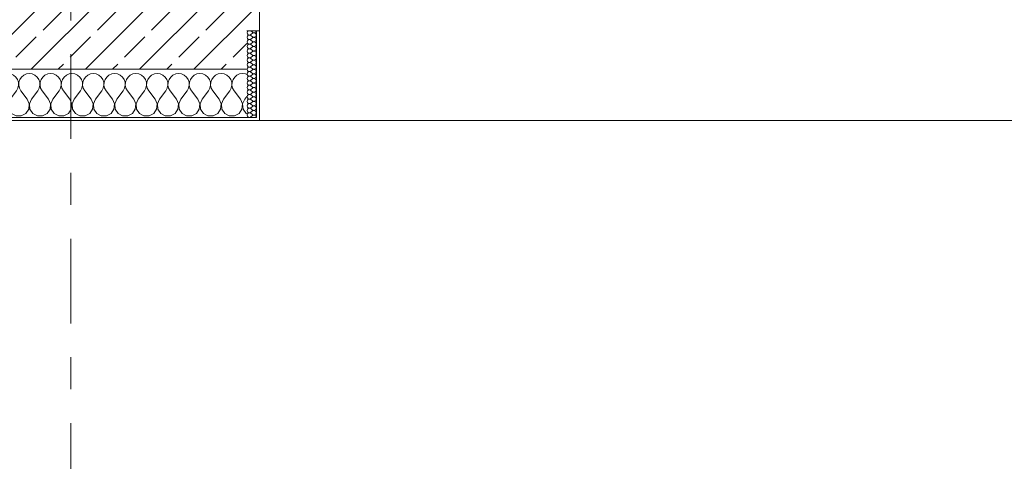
# Model space of a CAD drawing. Header units: metres. Extents: x -3.6 to 84.5, y -11 to 16.8.
# Tile 42 of 228: x 11.2 to 14.2, y -1.2 to 0.2. Entities that reach past the tile are written whole.
import ezdxf

# ---------------------------------------------------------------- set-up
doc = ezdxf.new("R2010")
doc.units = ezdxf.units.M
doc.header["$MEASUREMENT"] = 0
doc.linetypes.add('Strichlinie doppelt', pattern=[0.546806, 0.264583, -0.105833, 0.070556, -0.105833])
doc.layers.add('451 - Universal.Achsen Raster', color=7, linetype='Continuous')
doc.layers.add('604 - Struktur.Wand Aussen', color=7, linetype='Continuous')
pattern_1 = [(0, (0, 0), (0, 0.08660254), [0, -0.05]), (0, (0.025, 0.0433), (0, 0.08660254), [0, -0.05])]

# ---------------------------------------------------------------- blocks, each defined once
blk = doc.blocks.new('*X75')
at = {"layer": '604 - Struktur.Wand Aussen', "color": 7, "linetype": 'Continuous', "lineweight": 5}
for p, q in [((10.7631, -0.0268), (10.76, -0.0222)), ((10.7661, -0.0355), (10.7631, -0.0268)), ((10.7702, -0.0268), (10.7672, -0.0355)), ((10.7754, -0.0192), (10.7702, -0.0268)), ((10.7825, -0.0133), (10.7754, -0.0192)), ((10.7909, -0.0096), (10.7825, -0.0133)), ((10.8, -0.0083), (10.7909, -0.0096)), ((10.8091, -0.0096), (10.8, -0.0083)), ((10.8175, -0.0133), (10.8091, -0.0096)), ((10.8246, -0.0192), (10.8175, -0.0133)), ((10.8298, -0.0268), (10.8246, -0.0192)), ((10.8328, -0.0355), (10.8298, -0.0268)), ((10.8369, -0.0268), (10.8339, -0.0355)), ((10.8421, -0.0192), (10.8369, -0.0268)), ((10.8491, -0.0133), (10.8421, -0.0192)), ((10.8576, -0.0096), (10.8491, -0.0133)), ((10.8667, -0.0083), (10.8576, -0.0096)), ((10.8758, -0.0096), (10.8667, -0.0083)), ((10.8842, -0.0133), (10.8758, -0.0096)), ((10.8913, -0.0192), (10.8842, -0.0133)), ((10.8965, -0.0268), (10.8913, -0.0192)), ((10.8994, -0.0355), (10.8965, -0.0268)), ((10.9035, -0.0268), (10.9006, -0.0355)), ((10.9087, -0.0192), (10.9035, -0.0268)), ((10.9158, -0.0133), (10.9087, -0.0192)), ((10.9242, -0.0096), (10.9158, -0.0133)), ((10.9333, -0.0083), (10.9242, -0.0096)), ((10.9424, -0.0096), (10.9333, -0.0083)), ((10.9509, -0.0133), (10.9424, -0.0096)), ((10.9579, -0.0192), (10.9509, -0.0133)), ((10.9631, -0.0268), (10.9579, -0.0192)), ((10.9661, -0.0355), (10.9631, -0.0268)), ((10.9702, -0.0268), (10.9672, -0.0355)), ((10.9754, -0.0192), (10.9702, -0.0268)), ((10.9825, -0.0133), (10.9754, -0.0192)), ((10.9909, -0.0096), (10.9825, -0.0133)), ((11, -0.0083), (10.9909, -0.0096)), ((11.0091, -0.0096), (11, -0.0083)), ((11.0175, -0.0133), (11.0091, -0.0096)), ((11.0246, -0.0192), (11.0175, -0.0133)), ((11.0298, -0.0268), (11.0246, -0.0192)), ((11.0328, -0.0355), (11.0298, -0.0268)), ((11.0369, -0.0268), (11.0339, -0.0355)), ((11.0421, -0.0192), (11.0369, -0.0268)), ((11.0491, -0.0133), (11.0421, -0.0192)), ((11.0576, -0.0096), (11.0491, -0.0133)), ((11.0667, -0.0083), (11.0576, -0.0096)), ((11.0758, -0.0096), (11.0667, -0.0083)), ((11.0842, -0.0133), (11.0758, -0.0096)), ((11.0913, -0.0192), (11.0842, -0.0133)), ((11.0965, -0.0268), (11.0913, -0.0192)), ((11.0994, -0.0355), (11.0965, -0.0268)), ((11.1035, -0.0268), (11.1006, -0.0355)), ((11.1087, -0.0192), (11.1035, -0.0268)), ((11.1158, -0.0133), (11.1087, -0.0192)), ((11.1242, -0.0096), (11.1158, -0.0133)), ((11.1333, -0.0083), (11.1242, -0.0096)), ((11.1424, -0.0096), (11.1333, -0.0083)), ((11.1509, -0.0133), (11.1424, -0.0096)), ((11.1579, -0.0192), (11.1509, -0.0133)), ((11.1631, -0.0268), (11.1579, -0.0192)), ((11.1661, -0.0355), (11.1631, -0.0268)), ((11.1702, -0.0268), (11.1672, -0.0355)), ((11.1754, -0.0192), (11.1702, -0.0268)), ((11.1825, -0.0133), (11.1754, -0.0192)), ((11.1909, -0.0096), (11.1825, -0.0133)), ((11.2, -0.0083), (11.1909, -0.0096)), ((11.2091, -0.0096), (11.2, -0.0083)), ((11.2175, -0.0133), (11.2091, -0.0096)), ((11.2246, -0.0192), (11.2175, -0.0133)), ((11.2298, -0.0268), (11.2246, -0.0192)), ((11.2328, -0.0355), (11.2298, -0.0268)), ((11.2369, -0.0268), (11.2339, -0.0355)), ((11.2421, -0.0192), (11.2369, -0.0268)), ((11.2491, -0.0133), (11.2421, -0.0192)), ((11.2576, -0.0096), (11.2491, -0.0133)), ((11.2667, -0.0083), (11.2576, -0.0096)), ((11.2758, -0.0096), (11.2667, -0.0083)), ((11.2842, -0.0133), (11.2758, -0.0096)), ((11.2913, -0.0192), (11.2842, -0.0133)), ((11.2965, -0.0268), (11.2913, -0.0192)), ((11.2994, -0.0355), (11.2965, -0.0268)), ((11.3035, -0.0268), (11.3006, -0.0355)), ((11.3087, -0.0192), (11.3035, -0.0268)), ((11.3158, -0.0133), (11.3087, -0.0192)), ((11.3242, -0.0096), (11.3158, -0.0133)), ((11.3333, -0.0083), (11.3242, -0.0096)), ((11.3424, -0.0096), (11.3333, -0.0083)), ((11.3509, -0.0133), (11.3424, -0.0096)), ((11.3579, -0.0192), (11.3509, -0.0133)), ((11.3631, -0.0268), (11.3579, -0.0192)), ((11.3661, -0.0355), (11.3631, -0.0268)), ((11.3702, -0.0268), (11.3672, -0.0355)), ((11.3754, -0.0192), (11.3702, -0.0268)), ((11.3825, -0.0133), (11.3754, -0.0192)), ((11.3909, -0.0096), (11.3825, -0.0133)), ((11.4, -0.0083), (11.3909, -0.0096)), ((11.4091, -0.0096), (11.4, -0.0083)), ((11.4175, -0.0133), (11.4091, -0.0096)), ((11.4246, -0.0192), (11.4175, -0.0133)), ((11.4298, -0.0268), (11.4246, -0.0192)), ((11.4328, -0.0355), (11.4298, -0.0268)), ((11.4369, -0.0268), (11.4339, -0.0355)), ((11.4421, -0.0192), (11.4369, -0.0268)), ((11.4491, -0.0133), (11.4421, -0.0192)), ((11.4576, -0.0096), (11.4491, -0.0133)), ((11.4667, -0.0083), (11.4576, -0.0096)), ((11.4758, -0.0096), (11.4667, -0.0083)), ((11.4842, -0.0133), (11.4758, -0.0096)), ((11.4913, -0.0192), (11.4842, -0.0133)), ((11.4965, -0.0268), (11.4913, -0.0192)), ((11.4994, -0.0355), (11.4965, -0.0268)), ((11.5035, -0.0268), (11.5006, -0.0355)), ((11.5087, -0.0192), (11.5035, -0.0268)), ((11.5158, -0.0133), (11.5087, -0.0192)), ((11.5242, -0.0096), (11.5158, -0.0133)), ((11.5333, -0.0083), (11.5242, -0.0096)), ((11.5424, -0.0096), (11.5333, -0.0083)), ((11.5509, -0.0133), (11.5424, -0.0096)), ((11.5579, -0.0192), (11.5509, -0.0133)), ((11.5631, -0.0268), (11.5579, -0.0192)), ((11.5661, -0.0355), (11.5631, -0.0268)), ((11.5702, -0.0268), (11.5672, -0.0355)), ((11.5754, -0.0192), (11.5702, -0.0268)), ((11.5825, -0.0133), (11.5754, -0.0192)), ((11.5909, -0.0096), (11.5825, -0.0133)), ((11.6, -0.0083), (11.5909, -0.0096)), ((11.6091, -0.0096), (11.6, -0.0083)), ((11.6175, -0.0133), (11.6091, -0.0096)), ((11.6246, -0.0192), (11.6175, -0.0133)), ((11.6298, -0.0268), (11.6246, -0.0192)), ((11.6328, -0.0355), (11.6298, -0.0268)), ((11.6369, -0.0268), (11.6339, -0.0355)), ((11.6421, -0.0192), (11.6369, -0.0268)), ((11.6491, -0.0133), (11.6421, -0.0192)), ((11.6576, -0.0096), (11.6491, -0.0133)), ((11.6667, -0.0083), (11.6576, -0.0096)), ((11.6758, -0.0096), (11.6667, -0.0083)), ((11.6842, -0.0133), (11.6758, -0.0096)), ((11.6913, -0.0192), (11.6842, -0.0133)), ((11.6965, -0.0268), (11.6913, -0.0192)), ((11.6994, -0.0355), (11.6965, -0.0268)), ((11.7035, -0.0268), (11.7006, -0.0355)), ((11.7087, -0.0192), (11.7035, -0.0268)), ((11.7158, -0.0133), (11.7087, -0.0192)), ((11.7242, -0.0096), (11.7158, -0.0133)), ((11.7333, -0.0083), (11.7242, -0.0096)), ((11.7424, -0.0096), (11.7333, -0.0083)), ((11.7509, -0.0133), (11.7424, -0.0096)), ((11.7579, -0.0192), (11.7509, -0.0133)), ((11.7631, -0.0268), (11.7579, -0.0192)), ((11.7661, -0.0355), (11.7631, -0.0268)), ((11.7702, -0.0268), (11.7672, -0.0355)), ((11.7754, -0.0192), (11.7702, -0.0268)), ((11.7825, -0.0133), (11.7754, -0.0192)), ((11.7909, -0.0096), (11.7825, -0.0133)), ((11.8, -0.0083), (11.7909, -0.0096)), ((11.8091, -0.0096), (11.8, -0.0083)), ((11.8175, -0.0133), (11.8091, -0.0096)), ((11.8246, -0.0192), (11.8175, -0.0133)), ((11.8298, -0.0268), (11.8246, -0.0192)), ((11.8328, -0.0355), (11.8298, -0.0268)), ((11.8369, -0.0268), (11.8339, -0.0355)), ((11.8421, -0.0192), (11.8369, -0.0268)), ((11.8491, -0.0133), (11.8421, -0.0192)), ((11.8576, -0.0096), (11.8491, -0.0133)), ((11.8667, -0.0083), (11.8576, -0.0096)), ((11.8758, -0.0096), (11.8667, -0.0083)), ((11.88, -0.0115), (11.8758, -0.0096)), ((10.76, -0.0617), (10.7645, -0.0536)), ((10.7645, -0.0536), (10.7665, -0.0447)), ((10.7665, -0.0447), (10.7661, -0.0355)), ((10.7672, -0.0355), (10.7668, -0.0447)), ((10.7668, -0.0447), (10.7689, -0.0536)), ((10.7689, -0.0536), (10.7733, -0.0617)), ((10.8267, -0.0617), (10.8311, -0.0536)), ((10.8311, -0.0536), (10.8332, -0.0447)), ((10.8332, -0.0447), (10.8328, -0.0355)), ((10.8339, -0.0355), (10.8335, -0.0447)), ((10.8335, -0.0447), (10.8355, -0.0536)), ((10.8355, -0.0536), (10.84, -0.0617)), ((10.8933, -0.0617), (10.8978, -0.0536)), ((10.8978, -0.0536), (10.8999, -0.0447)), ((10.8999, -0.0447), (10.8994, -0.0355)), ((10.9006, -0.0355), (10.9001, -0.0447)), ((10.9001, -0.0447), (10.9022, -0.0536)), ((10.9022, -0.0536), (10.9067, -0.0617)), ((10.96, -0.0617), (10.9645, -0.0536)), ((10.9645, -0.0536), (10.9665, -0.0447)), ((10.9665, -0.0447), (10.9661, -0.0355)), ((10.9672, -0.0355), (10.9668, -0.0447)), ((10.9668, -0.0447), (10.9689, -0.0536)), ((10.9689, -0.0536), (10.9733, -0.0617)), ((11.0267, -0.0617), (11.0311, -0.0536)), ((11.0311, -0.0536), (11.0332, -0.0447)), ((11.0332, -0.0447), (11.0328, -0.0355)), ((11.0339, -0.0355), (11.0335, -0.0447)), ((11.0335, -0.0447), (11.0355, -0.0536)), ((11.0355, -0.0536), (11.04, -0.0617)), ((11.0933, -0.0617), (11.0978, -0.0536)), ((11.0978, -0.0536), (11.0999, -0.0447)), ((11.0999, -0.0447), (11.0994, -0.0355)), ((11.1006, -0.0355), (11.1001, -0.0447)), ((11.1001, -0.0447), (11.1022, -0.0536)), ((11.1022, -0.0536), (11.1067, -0.0617)), ((11.16, -0.0617), (11.1645, -0.0536)), ((11.1645, -0.0536), (11.1665, -0.0447)), ((11.1665, -0.0447), (11.1661, -0.0355)), ((11.1672, -0.0355), (11.1668, -0.0447)), ((11.1668, -0.0447), (11.1689, -0.0536)), ((11.1689, -0.0536), (11.1733, -0.0617)), ((11.2267, -0.0617), (11.2311, -0.0536)), ((11.2311, -0.0536), (11.2332, -0.0447)), ((11.2332, -0.0447), (11.2328, -0.0355)), ((11.2339, -0.0355), (11.2335, -0.0447)), ((11.2335, -0.0447), (11.2355, -0.0536)), ((11.2355, -0.0536), (11.24, -0.0617)), ((11.2933, -0.0617), (11.2978, -0.0536)), ((11.2978, -0.0536), (11.2999, -0.0447)), ((11.2999, -0.0447), (11.2994, -0.0355)), ((11.3006, -0.0355), (11.3001, -0.0447)), ((11.3001, -0.0447), (11.3022, -0.0536)), ((11.3022, -0.0536), (11.3067, -0.0617)), ((11.36, -0.0617), (11.3645, -0.0536)), ((11.3645, -0.0536), (11.3665, -0.0447)), ((11.3665, -0.0447), (11.3661, -0.0355)), ((11.3672, -0.0355), (11.3668, -0.0447)), ((11.3668, -0.0447), (11.3689, -0.0536)), ((11.3689, -0.0536), (11.3733, -0.0617)), ((11.4267, -0.0617), (11.4311, -0.0536)), ((11.4311, -0.0536), (11.4332, -0.0447)), ((11.4332, -0.0447), (11.4328, -0.0355)), ((11.4339, -0.0355), (11.4335, -0.0447)), ((11.4335, -0.0447), (11.4355, -0.0536)), ((11.4355, -0.0536), (11.44, -0.0617)), ((11.4933, -0.0617), (11.4978, -0.0536)), ((11.4978, -0.0536), (11.4999, -0.0447)), ((11.4999, -0.0447), (11.4994, -0.0355)), ((11.5006, -0.0355), (11.5001, -0.0447)), ((11.5001, -0.0447), (11.5022, -0.0536)), ((11.5022, -0.0536), (11.5067, -0.0617)), ((11.56, -0.0617), (11.5645, -0.0536)), ((11.5645, -0.0536), (11.5665, -0.0447)), ((11.5665, -0.0447), (11.5661, -0.0355)), ((11.5672, -0.0355), (11.5668, -0.0447)), ((11.5668, -0.0447), (11.5689, -0.0536)), ((11.5689, -0.0536), (11.5733, -0.0617)), ((11.6267, -0.0617), (11.6311, -0.0536)), ((11.6311, -0.0536), (11.6332, -0.0447)), ((11.6332, -0.0447), (11.6328, -0.0355)), ((11.6339, -0.0355), (11.6335, -0.0447)), ((11.6335, -0.0447), (11.6355, -0.0536)), ((11.6355, -0.0536), (11.64, -0.0617)), ((11.6933, -0.0617), (11.6978, -0.0536)), ((11.6978, -0.0536), (11.6999, -0.0447)), ((11.6999, -0.0447), (11.6994, -0.0355)), ((11.7006, -0.0355), (11.7001, -0.0447)), ((11.7001, -0.0447), (11.7022, -0.0536)), ((11.7022, -0.0536), (11.7067, -0.0617)), ((11.76, -0.0617), (11.7645, -0.0536)), ((11.7645, -0.0536), (11.7665, -0.0447)), ((11.7665, -0.0447), (11.7661, -0.0355)), ((11.7672, -0.0355), (11.7668, -0.0447)), ((11.7668, -0.0447), (11.7689, -0.0536)), ((11.7689, -0.0536), (11.7733, -0.0617)), ((11.8267, -0.0617), (11.8311, -0.0536)), ((11.8311, -0.0536), (11.8332, -0.0447)), ((11.8332, -0.0447), (11.8328, -0.0355)), ((11.8339, -0.0355), (11.8335, -0.0447)), ((11.8335, -0.0447), (11.8355, -0.0536)), ((11.8355, -0.0536), (11.84, -0.0617)), ((10.7933, -0.0883), (10.7733, -0.0617)), ((10.7996, -0.1033), (10.7933, -0.0883)), ((10.8067, -0.0883), (10.8004, -0.1033)), ((10.8067, -0.0883), (10.8267, -0.0617)), ((10.86, -0.0883), (10.84, -0.0617)), ((10.8663, -0.1033), (10.86, -0.0883)), ((10.8733, -0.0883), (10.867, -0.1033)), ((10.8733, -0.0883), (10.8933, -0.0617)), ((10.9267, -0.0883), (10.9067, -0.0617)), ((10.933, -0.1033), (10.9267, -0.0883)), ((10.94, -0.0883), (10.9337, -0.1033)), ((10.94, -0.0883), (10.96, -0.0617)), ((10.9933, -0.0883), (10.9733, -0.0617)), ((10.9996, -0.1033), (10.9933, -0.0883)), ((11.0067, -0.0883), (11.0004, -0.1033)), ((11.0067, -0.0883), (11.0267, -0.0617)), ((11.06, -0.0883), (11.04, -0.0617)), ((11.0663, -0.1033), (11.06, -0.0883)), ((11.0733, -0.0883), (11.067, -0.1033)), ((11.0733, -0.0883), (11.0933, -0.0617)), ((11.1267, -0.0883), (11.1067, -0.0617)), ((11.133, -0.1033), (11.1267, -0.0883)), ((11.14, -0.0883), (11.1337, -0.1033)), ((11.14, -0.0883), (11.16, -0.0617)), ((11.1933, -0.0883), (11.1733, -0.0617)), ((11.1996, -0.1033), (11.1933, -0.0883)), ((11.2067, -0.0883), (11.2004, -0.1033)), ((11.2067, -0.0883), (11.2267, -0.0617)), ((11.26, -0.0883), (11.24, -0.0617)), ((11.2663, -0.1033), (11.26, -0.0883)), ((11.2733, -0.0883), (11.267, -0.1033)), ((11.2733, -0.0883), (11.2933, -0.0617)), ((11.3267, -0.0883), (11.3067, -0.0617)), ((11.333, -0.1033), (11.3267, -0.0883)), ((11.34, -0.0883), (11.3337, -0.1033)), ((11.34, -0.0883), (11.36, -0.0617)), ((11.3933, -0.0883), (11.3733, -0.0617)), ((11.3996, -0.1033), (11.3933, -0.0883)), ((11.4067, -0.0883), (11.4004, -0.1033)), ((11.4067, -0.0883), (11.4267, -0.0617)), ((11.46, -0.0883), (11.44, -0.0617)), ((11.4663, -0.1033), (11.46, -0.0883)), ((11.4733, -0.0883), (11.467, -0.1033)), ((11.4733, -0.0883), (11.4933, -0.0617)), ((11.5267, -0.0883), (11.5067, -0.0617)), ((11.533, -0.1033), (11.5267, -0.0883)), ((11.54, -0.0883), (11.5337, -0.1033)), ((11.54, -0.0883), (11.56, -0.0617)), ((11.5933, -0.0883), (11.5733, -0.0617)), ((11.5996, -0.1033), (11.5933, -0.0883)), ((11.6067, -0.0883), (11.6004, -0.1033)), ((11.6067, -0.0883), (11.6267, -0.0617)), ((11.66, -0.0883), (11.64, -0.0617)), ((11.6663, -0.1033), (11.66, -0.0883)), ((11.6733, -0.0883), (11.667, -0.1033)), ((11.6733, -0.0883), (11.6933, -0.0617)), ((11.7267, -0.0883), (11.7067, -0.0617)), ((11.733, -0.1033), (11.7267, -0.0883)), ((11.74, -0.0883), (11.7337, -0.1033)), ((11.74, -0.0883), (11.76, -0.0617)), ((11.7933, -0.0883), (11.7733, -0.0617)), ((11.7996, -0.1033), (11.7933, -0.0883)), ((11.8067, -0.0883), (11.8004, -0.1033)), ((11.8067, -0.0883), (11.8267, -0.0617)), ((11.86, -0.0883), (11.84, -0.0617)), ((11.8663, -0.1033), (11.86, -0.0883)), ((11.8733, -0.0883), (11.867, -0.1033)), ((11.8733, -0.0883), (11.88, -0.0794)), ((10.7891, -0.133), (10.7981, -0.1195)), ((10.7981, -0.1195), (10.7996, -0.1033)), ((10.8004, -0.1033), (10.8019, -0.1195)), ((10.8019, -0.1195), (10.8109, -0.133)), ((10.8558, -0.133), (10.8648, -0.1195)), ((10.8648, -0.1195), (10.8663, -0.1033)), ((10.867, -0.1033), (10.8686, -0.1195)), ((10.8686, -0.1195), (10.8776, -0.133)), ((10.9224, -0.133), (10.9314, -0.1195)), ((10.9314, -0.1195), (10.933, -0.1033)), ((10.9337, -0.1033), (10.9352, -0.1195)), ((10.9352, -0.1195), (10.9442, -0.133)), ((10.9891, -0.133), (10.9981, -0.1195)), ((10.9981, -0.1195), (10.9996, -0.1033)), ((11.0004, -0.1033), (11.0019, -0.1195)), ((11.0019, -0.1195), (11.0109, -0.133)), ((11.0558, -0.133), (11.0648, -0.1195)), ((11.0648, -0.1195), (11.0663, -0.1033)), ((11.067, -0.1033), (11.0686, -0.1195)), ((11.0686, -0.1195), (11.0776, -0.133)), ((11.1224, -0.133), (11.1314, -0.1195)), ((11.1314, -0.1195), (11.133, -0.1033)), ((11.1337, -0.1033), (11.1352, -0.1195)), ((11.1352, -0.1195), (11.1442, -0.133)), ((11.1891, -0.133), (11.1981, -0.1195)), ((11.1981, -0.1195), (11.1996, -0.1033)), ((11.2004, -0.1033), (11.2019, -0.1195)), ((11.2019, -0.1195), (11.2109, -0.133)), ((11.2558, -0.133), (11.2648, -0.1195)), ((11.2648, -0.1195), (11.2663, -0.1033)), ((11.267, -0.1033), (11.2686, -0.1195)), ((11.2686, -0.1195), (11.2776, -0.133)), ((11.3224, -0.133), (11.3314, -0.1195)), ((11.3314, -0.1195), (11.333, -0.1033)), ((11.3337, -0.1033), (11.3352, -0.1195)), ((11.3352, -0.1195), (11.3442, -0.133)), ((11.3891, -0.133), (11.3981, -0.1195)), ((11.3981, -0.1195), (11.3996, -0.1033)), ((11.4004, -0.1033), (11.4019, -0.1195)), ((11.4019, -0.1195), (11.4109, -0.133)), ((11.4558, -0.133), (11.4648, -0.1195)), ((11.4648, -0.1195), (11.4663, -0.1033)), ((11.467, -0.1033), (11.4686, -0.1195)), ((11.4686, -0.1195), (11.4776, -0.133)), ((11.5224, -0.133), (11.5314, -0.1195)), ((11.5314, -0.1195), (11.533, -0.1033)), ((11.5337, -0.1033), (11.5352, -0.1195)), ((11.5352, -0.1195), (11.5442, -0.133)), ((11.5891, -0.133), (11.5981, -0.1195)), ((11.5981, -0.1195), (11.5996, -0.1033)), ((11.6004, -0.1033), (11.6019, -0.1195)), ((11.6019, -0.1195), (11.6109, -0.133)), ((11.6558, -0.133), (11.6648, -0.1195)), ((11.6648, -0.1195), (11.6663, -0.1033)), ((11.667, -0.1033), (11.6686, -0.1195)), ((11.6686, -0.1195), (11.6776, -0.133)), ((11.7224, -0.133), (11.7314, -0.1195)), ((11.7314, -0.1195), (11.733, -0.1033)), ((11.7337, -0.1033), (11.7352, -0.1195)), ((11.7352, -0.1195), (11.7442, -0.133)), ((11.7891, -0.133), (11.7981, -0.1195)), ((11.7981, -0.1195), (11.7996, -0.1033)), ((11.8004, -0.1033), (11.8019, -0.1195)), ((11.8019, -0.1195), (11.8109, -0.133)), ((11.8558, -0.133), (11.8648, -0.1195)), ((11.8648, -0.1195), (11.8663, -0.1033)), ((11.867, -0.1033), (11.8686, -0.1195)), ((11.8686, -0.1195), (11.8776, -0.133)), ((10.76, -0.1407), (10.7748, -0.1407)), ((10.7748, -0.1407), (10.7891, -0.133)), ((10.8109, -0.133), (10.8252, -0.1407)), ((10.8252, -0.1407), (10.8415, -0.1407)), ((10.8415, -0.1407), (10.8558, -0.133)), ((10.8776, -0.133), (10.8919, -0.1407)), ((10.8919, -0.1407), (10.9081, -0.1407)), ((10.9081, -0.1407), (10.9224, -0.133)), ((10.9442, -0.133), (10.9585, -0.1407)), ((10.9585, -0.1407), (10.9748, -0.1407)), ((10.9748, -0.1407), (10.9891, -0.133)), ((11.0109, -0.133), (11.0252, -0.1407)), ((11.0252, -0.1407), (11.0415, -0.1407)), ((11.0415, -0.1407), (11.0558, -0.133)), ((11.0776, -0.133), (11.0919, -0.1407)), ((11.0919, -0.1407), (11.1081, -0.1407)), ((11.1081, -0.1407), (11.1224, -0.133)), ((11.1442, -0.133), (11.1585, -0.1407)), ((11.1585, -0.1407), (11.1748, -0.1407)), ((11.1748, -0.1407), (11.1891, -0.133)), ((11.2109, -0.133), (11.2252, -0.1407)), ((11.2252, -0.1407), (11.2415, -0.1407)), ((11.2415, -0.1407), (11.2558, -0.133)), ((11.2776, -0.133), (11.2919, -0.1407)), ((11.2919, -0.1407), (11.3081, -0.1407)), ((11.3081, -0.1407), (11.3224, -0.133)), ((11.3442, -0.133), (11.3585, -0.1407)), ((11.3585, -0.1407), (11.3748, -0.1407)), ((11.3748, -0.1407), (11.3891, -0.133)), ((11.4109, -0.133), (11.4252, -0.1407)), ((11.4252, -0.1407), (11.4415, -0.1407)), ((11.4415, -0.1407), (11.4558, -0.133)), ((11.4776, -0.133), (11.4919, -0.1407)), ((11.4919, -0.1407), (11.5081, -0.1407)), ((11.5081, -0.1407), (11.5224, -0.133)), ((11.5442, -0.133), (11.5585, -0.1407)), ((11.5585, -0.1407), (11.5748, -0.1407)), ((11.5748, -0.1407), (11.5891, -0.133)), ((11.6109, -0.133), (11.6252, -0.1407)), ((11.6252, -0.1407), (11.6415, -0.1407)), ((11.6415, -0.1407), (11.6558, -0.133)), ((11.6776, -0.133), (11.6919, -0.1407)), ((11.6919, -0.1407), (11.7081, -0.1407)), ((11.7081, -0.1407), (11.7224, -0.133)), ((11.7442, -0.133), (11.7585, -0.1407)), ((11.7585, -0.1407), (11.7748, -0.1407)), ((11.7748, -0.1407), (11.7891, -0.133)), ((11.8109, -0.133), (11.8252, -0.1407)), ((11.8252, -0.1407), (11.8415, -0.1407)), ((11.8415, -0.1407), (11.8558, -0.133)), ((11.8776, -0.133), (11.88, -0.1343))]:
    blk.add_line(p, q, dxfattribs=at)
blk = doc.blocks.new('*X108')
at = {"layer": '604 - Struktur.Wand Aussen', "color": 7, "linetype": 'Continuous', "lineweight": 5}
for p, q in [((11.8839, 0.125), (11.8818, 0.123)), ((11.8921, 0.125), (11.8979, 0.1207)), ((11.9082, 0.1227), (11.909, 0.1245)), ((11.909, 0.1245), (11.9091, 0.125)), ((11.8818, 0.123), (11.8807, 0.1193)), ((11.8807, 0.1193), (11.8818, 0.1155)), ((11.8818, 0.1088), (11.8807, 0.105)), ((11.8807, 0.105), (11.8818, 0.1012)), ((11.8818, 0.0945), (11.8807, 0.0907)), ((11.8818, 0.1155), (11.8847, 0.1129)), ((11.8847, 0.1114), (11.8818, 0.1088)), ((11.8818, 0.1012), (11.8847, 0.0986)), ((11.8847, 0.0971), (11.8818, 0.0945)), ((11.8847, 0.1129), (11.8885, 0.1122)), ((11.8885, 0.1121), (11.8847, 0.1114)), ((11.8847, 0.0986), (11.8885, 0.0979)), ((11.8885, 0.0978), (11.8847, 0.0971)), ((11.8885, 0.1122), (11.8921, 0.1136)), ((11.8921, 0.1107), (11.8885, 0.1121)), ((11.8885, 0.0979), (11.8921, 0.0993)), ((11.8921, 0.0964), (11.8885, 0.0978)), ((11.8921, 0.1136), (11.8979, 0.1179)), ((11.8921, 0.1107), (11.8979, 0.1064)), ((11.8921, 0.0993), (11.8979, 0.1036)), ((11.8921, 0.0964), (11.8979, 0.0921)), ((11.8979, 0.1207), (11.8996, 0.1198)), ((11.8996, 0.1188), (11.8979, 0.1179)), ((11.8979, 0.1064), (11.8996, 0.1055)), ((11.8996, 0.1045), (11.8979, 0.1036)), ((11.8996, 0.1198), (11.9015, 0.1193)), ((11.9015, 0.1193), (11.8996, 0.1188)), ((11.8996, 0.1055), (11.9015, 0.105)), ((11.9015, 0.105), (11.8996, 0.1045)), ((11.9015, 0.1193), (11.9035, 0.1194)), ((11.9035, 0.1192), (11.9015, 0.1193)), ((11.9015, 0.105), (11.9035, 0.1051)), ((11.9035, 0.1049), (11.9015, 0.105)), ((11.9035, 0.1194), (11.9053, 0.12)), ((11.9053, 0.1185), (11.9035, 0.1192)), ((11.9035, 0.1051), (11.9053, 0.1058)), ((11.9053, 0.1042), (11.9035, 0.1049)), ((11.9053, 0.12), (11.907, 0.1212)), ((11.907, 0.1174), (11.9053, 0.1185)), ((11.9053, 0.1058), (11.907, 0.1069)), ((11.907, 0.1031), (11.9053, 0.1042)), ((11.9053, 0.0915), (11.907, 0.0926)), ((11.907, 0.1212), (11.9082, 0.1227)), ((11.9082, 0.1159), (11.907, 0.1174)), ((11.907, 0.1069), (11.9082, 0.1084)), ((11.9082, 0.1016), (11.907, 0.1031)), ((11.907, 0.0926), (11.9082, 0.0941)), ((11.909, 0.1141), (11.9082, 0.1159)), ((11.9082, 0.1084), (11.909, 0.1102)), ((11.909, 0.0998), (11.9082, 0.1016)), ((11.9082, 0.0941), (11.909, 0.0959)), ((11.9093, 0.1121), (11.909, 0.1141)), ((11.909, 0.1102), (11.9093, 0.1121)), ((11.9093, 0.0979), (11.909, 0.0998)), ((11.909, 0.0959), (11.9093, 0.0979)), ((11.8807, 0.0907), (11.8818, 0.087)), ((11.8818, 0.0802), (11.8807, 0.0764)), ((11.8807, 0.0764), (11.8818, 0.0727)), ((11.8818, 0.0659), (11.8807, 0.0621)), ((11.8807, 0.0621), (11.8818, 0.0584)), ((11.8818, 0.087), (11.8847, 0.0843)), ((11.8847, 0.0828), (11.8818, 0.0802)), ((11.8818, 0.0727), (11.8847, 0.07)), ((11.8847, 0.0685), (11.8818, 0.0659)), ((11.8847, 0.0843), (11.8885, 0.0836)), ((11.8885, 0.0835), (11.8847, 0.0828)), ((11.8847, 0.07), (11.8885, 0.0693)), ((11.8885, 0.0693), (11.8847, 0.0685)), ((11.8885, 0.0836), (11.8921, 0.085)), ((11.8921, 0.0821), (11.8885, 0.0835)), ((11.8885, 0.0693), (11.8921, 0.0707)), ((11.8921, 0.0679), (11.8885, 0.0693)), ((11.8921, 0.085), (11.8979, 0.0893)), ((11.8921, 0.0821), (11.8979, 0.0779)), ((11.8921, 0.0707), (11.8979, 0.075)), ((11.8921, 0.0679), (11.8979, 0.0636)), ((11.8979, 0.0921), (11.8996, 0.0912)), ((11.8996, 0.0902), (11.8979, 0.0893)), ((11.8979, 0.0779), (11.8996, 0.0769)), ((11.8996, 0.076), (11.8979, 0.075)), ((11.8979, 0.0636), (11.8996, 0.0626)), ((11.8996, 0.0617), (11.8979, 0.0607)), ((11.8996, 0.0912), (11.9015, 0.0907)), ((11.9015, 0.0907), (11.8996, 0.0902)), ((11.8996, 0.0769), (11.9015, 0.0765)), ((11.9015, 0.0764), (11.8996, 0.076)), ((11.8996, 0.0626), (11.9015, 0.0622)), ((11.9015, 0.0621), (11.8996, 0.0617)), ((11.9015, 0.0907), (11.9035, 0.0908)), ((11.9035, 0.0906), (11.9015, 0.0907)), ((11.9015, 0.0765), (11.9035, 0.0766)), ((11.9035, 0.0763), (11.9015, 0.0764)), ((11.9015, 0.0622), (11.9035, 0.0623)), ((11.9035, 0.062), (11.9015, 0.0621)), ((11.9035, 0.0908), (11.9053, 0.0915)), ((11.9053, 0.09), (11.9035, 0.0906)), ((11.9035, 0.0766), (11.9053, 0.0772)), ((11.9053, 0.0757), (11.9035, 0.0763)), ((11.9035, 0.0623), (11.9053, 0.0629)), ((11.9053, 0.0614), (11.9035, 0.062)), ((11.907, 0.0888), (11.9053, 0.09)), ((11.9053, 0.0772), (11.907, 0.0783)), ((11.907, 0.0746), (11.9053, 0.0757)), ((11.9053, 0.0629), (11.907, 0.064)), ((11.9082, 0.0873), (11.907, 0.0888)), ((11.907, 0.0783), (11.9082, 0.0798)), ((11.9082, 0.073), (11.907, 0.0746)), ((11.907, 0.064), (11.9082, 0.0655)), ((11.909, 0.0855), (11.9082, 0.0873)), ((11.9082, 0.0798), (11.909, 0.0816)), ((11.909, 0.0712), (11.9082, 0.073)), ((11.9082, 0.0655), (11.909, 0.0673)), ((11.9093, 0.0836), (11.909, 0.0855)), ((11.909, 0.0816), (11.9093, 0.0836)), ((11.9093, 0.0693), (11.909, 0.0712)), ((11.909, 0.0673), (11.9093, 0.0693)), ((11.8818, 0.0516), (11.8807, 0.0479)), ((11.8807, 0.0479), (11.8818, 0.0441)), ((11.8818, 0.0373), (11.8807, 0.0336)), ((11.8807, 0.0336), (11.8818, 0.0298)), ((11.8818, 0.0584), (11.8847, 0.0558)), ((11.8847, 0.0542), (11.8818, 0.0516)), ((11.8818, 0.0441), (11.8847, 0.0415)), ((11.8847, 0.04), (11.8818, 0.0373)), ((11.8847, 0.0558), (11.8885, 0.055)), ((11.8885, 0.055), (11.8847, 0.0542)), ((11.8847, 0.0415), (11.8885, 0.0407)), ((11.8885, 0.0407), (11.8847, 0.04)), ((11.8885, 0.055), (11.8921, 0.0564)), ((11.8921, 0.0536), (11.8885, 0.055)), ((11.8885, 0.0407), (11.8921, 0.0421)), ((11.8921, 0.0393), (11.8885, 0.0407)), ((11.8921, 0.0564), (11.8979, 0.0607)), ((11.8921, 0.0536), (11.8979, 0.0493)), ((11.8921, 0.0421), (11.8979, 0.0464)), ((11.8921, 0.0393), (11.8979, 0.035)), ((11.8921, 0.0279), (11.8979, 0.0321)), ((11.8979, 0.0493), (11.8996, 0.0483)), ((11.8996, 0.0474), (11.8979, 0.0464)), ((11.8979, 0.035), (11.8996, 0.034)), ((11.8996, 0.0331), (11.8979, 0.0321)), ((11.8996, 0.0483), (11.9015, 0.0479)), ((11.9015, 0.0478), (11.8996, 0.0474)), ((11.8996, 0.034), (11.9015, 0.0336)), ((11.9015, 0.0335), (11.8996, 0.0331)), ((11.9015, 0.0479), (11.9035, 0.048)), ((11.9035, 0.0477), (11.9015, 0.0478)), ((11.9015, 0.0336), (11.9035, 0.0337)), ((11.9035, 0.0334), (11.9015, 0.0335)), ((11.9035, 0.048), (11.9053, 0.0486)), ((11.9053, 0.0471), (11.9035, 0.0477)), ((11.9035, 0.0337), (11.9053, 0.0343)), ((11.9053, 0.0328), (11.9035, 0.0334)), ((11.907, 0.0603), (11.9053, 0.0614)), ((11.9053, 0.0486), (11.907, 0.0497)), ((11.907, 0.046), (11.9053, 0.0471)), ((11.9053, 0.0343), (11.907, 0.0354)), ((11.907, 0.0317), (11.9053, 0.0328)), ((11.9082, 0.0588), (11.907, 0.0603)), ((11.907, 0.0497), (11.9082, 0.0512)), ((11.9082, 0.0445), (11.907, 0.046)), ((11.907, 0.0354), (11.9082, 0.037)), ((11.9082, 0.0302), (11.907, 0.0317)), ((11.909, 0.057), (11.9082, 0.0588)), ((11.9082, 0.0512), (11.909, 0.053)), ((11.909, 0.0427), (11.9082, 0.0445)), ((11.9082, 0.037), (11.909, 0.0388)), ((11.9093, 0.055), (11.909, 0.057)), ((11.909, 0.053), (11.9093, 0.055)), ((11.9093, 0.0407), (11.909, 0.0427)), ((11.909, 0.0388), (11.9093, 0.0407)), ((11.8818, 0.023), (11.8807, 0.0193)), ((11.8807, 0.0193), (11.8818, 0.0155)), ((11.8818, 0.0088), (11.8807, 0.005)), ((11.8807, 0.005), (11.8818, 0.0012)), ((11.8818, 0.0298), (11.8847, 0.0272)), ((11.8847, 0.0257), (11.8818, 0.023)), ((11.8818, 0.0155), (11.8847, 0.0129)), ((11.8847, 0.0114), (11.8818, 0.0088)), ((11.8818, 0.0012), (11.8847, -0.0014)), ((11.8847, 0.0272), (11.8885, 0.0265)), ((11.8885, 0.0264), (11.8847, 0.0257)), ((11.8847, 0.0129), (11.8885, 0.0122)), ((11.8885, 0.0121), (11.8847, 0.0114)), ((11.8885, 0.0265), (11.8921, 0.0279)), ((11.8921, 0.025), (11.8885, 0.0264)), ((11.8885, 0.0122), (11.8921, 0.0136)), ((11.8921, 0.0107), (11.8885, 0.0121)), ((11.8921, 0.025), (11.8979, 0.0207)), ((11.8921, 0.0136), (11.8979, 0.0179)), ((11.8921, 0.0107), (11.8979, 0.0064)), ((11.8921, -0.0007), (11.8979, 0.0036)), ((11.8979, 0.0207), (11.8996, 0.0198)), ((11.8996, 0.0188), (11.8979, 0.0179)), ((11.8979, 0.0064), (11.8996, 0.0055)), ((11.8996, 0.0045), (11.8979, 0.0036)), ((11.8996, 0.0198), (11.9015, 0.0193)), ((11.9015, 0.0193), (11.8996, 0.0188)), ((11.8996, 0.0055), (11.9015, 0.005)), ((11.9015, 0.005), (11.8996, 0.0045)), ((11.9015, 0.0193), (11.9035, 0.0194)), ((11.9035, 0.0192), (11.9015, 0.0193)), ((11.9015, 0.005), (11.9035, 0.0051)), ((11.9035, 0.0049), (11.9015, 0.005)), ((11.9035, 0.0194), (11.9053, 0.02)), ((11.9053, 0.0185), (11.9035, 0.0192)), ((11.9035, 0.0051), (11.9053, 0.0058)), ((11.9053, 0.0042), (11.9035, 0.0049)), ((11.9053, 0.02), (11.907, 0.0212)), ((11.907, 0.0174), (11.9053, 0.0185)), ((11.9053, 0.0058), (11.907, 0.0069)), ((11.907, 0.0031), (11.9053, 0.0042)), ((11.907, 0.0212), (11.9082, 0.0227)), ((11.9082, 0.0159), (11.907, 0.0174)), ((11.907, 0.0069), (11.9082, 0.0084)), ((11.9082, 0.0016), (11.907, 0.0031)), ((11.909, 0.0284), (11.9082, 0.0302)), ((11.9082, 0.0227), (11.909, 0.0245)), ((11.909, 0.0141), (11.9082, 0.0159)), ((11.9082, 0.0084), (11.909, 0.0102)), ((11.909, -0.0002), (11.9082, 0.0016)), ((11.9093, 0.0264), (11.909, 0.0284)), ((11.909, 0.0245), (11.9093, 0.0264)), ((11.9093, 0.0121), (11.909, 0.0141)), ((11.909, 0.0102), (11.9093, 0.0121)), ((11.8818, -0.0055), (11.8807, -0.0093)), ((11.8807, -0.0093), (11.8818, -0.013)), ((11.8818, -0.0198), (11.8807, -0.0236)), ((11.8807, -0.0236), (11.8818, -0.0273)), ((11.8847, -0.0029), (11.8818, -0.0055)), ((11.8818, -0.013), (11.8847, -0.0157)), ((11.8847, -0.0172), (11.8818, -0.0198)), ((11.8818, -0.0273), (11.8847, -0.03)), ((11.8847, -0.0014), (11.8885, -0.0021)), ((11.8885, -0.0022), (11.8847, -0.0029)), ((11.8847, -0.0157), (11.8885, -0.0164)), ((11.8885, -0.0165), (11.8847, -0.0172)), ((11.8847, -0.03), (11.8885, -0.0307)), ((11.8885, -0.0307), (11.8847, -0.0315)), ((11.8885, -0.0021), (11.8921, -0.0007)), ((11.8921, -0.0036), (11.8885, -0.0022)), ((11.8885, -0.0164), (11.8921, -0.015)), ((11.8921, -0.0179), (11.8885, -0.0165)), ((11.8885, -0.0307), (11.8921, -0.0293)), ((11.8921, -0.0321), (11.8885, -0.0307)), ((11.8921, -0.0036), (11.8979, -0.0079)), ((11.8921, -0.015), (11.8979, -0.0107)), ((11.8921, -0.0179), (11.8979, -0.0221)), ((11.8921, -0.0293), (11.8979, -0.025)), ((11.8979, -0.0079), (11.8996, -0.0088)), ((11.8996, -0.0098), (11.8979, -0.0107)), ((11.8979, -0.0221), (11.8996, -0.0231)), ((11.8996, -0.024), (11.8979, -0.025)), ((11.8996, -0.0088), (11.9015, -0.0093)), ((11.9015, -0.0093), (11.8996, -0.0098)), ((11.8996, -0.0231), (11.9015, -0.0235)), ((11.9015, -0.0236), (11.8996, -0.024)), ((11.9015, -0.0093), (11.9035, -0.0092)), ((11.9035, -0.0094), (11.9015, -0.0093)), ((11.9015, -0.0235), (11.9035, -0.0234)), ((11.9035, -0.0237), (11.9015, -0.0236)), ((11.9035, -0.0092), (11.9053, -0.0085)), ((11.9053, -0.01), (11.9035, -0.0094)), ((11.9035, -0.0234), (11.9053, -0.0228)), ((11.9053, -0.0243), (11.9035, -0.0237)), ((11.9053, -0.0085), (11.907, -0.0074)), ((11.907, -0.0112), (11.9053, -0.01)), ((11.9053, -0.0228), (11.907, -0.0217)), ((11.907, -0.0254), (11.9053, -0.0243)), ((11.907, -0.0074), (11.9082, -0.0059)), ((11.9082, -0.0127), (11.907, -0.0112)), ((11.907, -0.0217), (11.9082, -0.0202)), ((11.9082, -0.027), (11.907, -0.0254)), ((11.9082, -0.0059), (11.909, -0.0041)), ((11.909, -0.0145), (11.9082, -0.0127)), ((11.9082, -0.0202), (11.909, -0.0184)), ((11.909, -0.0288), (11.9082, -0.027)), ((11.9093, -0.0021), (11.909, -0.0002)), ((11.909, -0.0041), (11.9093, -0.0021)), ((11.9093, -0.0164), (11.909, -0.0145)), ((11.909, -0.0184), (11.9093, -0.0164)), ((11.9093, -0.0307), (11.909, -0.0288)), ((11.909, -0.0327), (11.9093, -0.0307)), ((11.8818, -0.0341), (11.8807, -0.0379)), ((11.8807, -0.0379), (11.8818, -0.0416)), ((11.8818, -0.0484), (11.8807, -0.0521)), ((11.8807, -0.0521), (11.8818, -0.0559)), ((11.8847, -0.0315), (11.8818, -0.0341)), ((11.8818, -0.0416), (11.8847, -0.0442)), ((11.8847, -0.0458), (11.8818, -0.0484)), ((11.8818, -0.0559), (11.8847, -0.0585)), ((11.8847, -0.06), (11.8818, -0.0627)), ((11.8847, -0.0442), (11.8885, -0.045)), ((11.8885, -0.045), (11.8847, -0.0458)), ((11.8847, -0.0585), (11.8885, -0.0593)), ((11.8885, -0.0593), (11.8847, -0.06)), ((11.8885, -0.045), (11.8921, -0.0436)), ((11.8921, -0.0464), (11.8885, -0.045)), ((11.8885, -0.0593), (11.8921, -0.0579)), ((11.8921, -0.0607), (11.8885, -0.0593)), ((11.8921, -0.0321), (11.8979, -0.0364)), ((11.8921, -0.0436), (11.8979, -0.0393)), ((11.8921, -0.0464), (11.8979, -0.0507)), ((11.8921, -0.0579), (11.8979, -0.0536)), ((11.8921, -0.0607), (11.8979, -0.065)), ((11.8979, -0.0364), (11.8996, -0.0374)), ((11.8996, -0.0383), (11.8979, -0.0393)), ((11.8979, -0.0507), (11.8996, -0.0517)), ((11.8996, -0.0526), (11.8979, -0.0536)), ((11.8996, -0.0374), (11.9015, -0.0378)), ((11.9015, -0.0379), (11.8996, -0.0383)), ((11.8996, -0.0517), (11.9015, -0.0521)), ((11.9015, -0.0522), (11.8996, -0.0526)), ((11.9015, -0.0378), (11.9035, -0.0377)), ((11.9035, -0.038), (11.9015, -0.0379)), ((11.9015, -0.0521), (11.9035, -0.052)), ((11.9035, -0.0523), (11.9015, -0.0522)), ((11.9035, -0.0377), (11.9053, -0.0371)), ((11.9053, -0.0386), (11.9035, -0.038)), ((11.9035, -0.052), (11.9053, -0.0514)), ((11.9053, -0.0529), (11.9035, -0.0523)), ((11.9053, -0.0371), (11.907, -0.036)), ((11.907, -0.0397), (11.9053, -0.0386)), ((11.9053, -0.0514), (11.907, -0.0503)), ((11.907, -0.054), (11.9053, -0.0529)), ((11.907, -0.036), (11.9082, -0.0345)), ((11.9082, -0.0412), (11.907, -0.0397)), ((11.907, -0.0503), (11.9082, -0.0488)), ((11.9082, -0.0555), (11.907, -0.054)), ((11.9082, -0.0345), (11.909, -0.0327)), ((11.909, -0.043), (11.9082, -0.0412)), ((11.9082, -0.0488), (11.909, -0.047)), ((11.909, -0.0573), (11.9082, -0.0555)), ((11.9082, -0.063), (11.909, -0.0612)), ((11.9093, -0.045), (11.909, -0.043)), ((11.909, -0.047), (11.9093, -0.045)), ((11.9093, -0.0593), (11.909, -0.0573)), ((11.909, -0.0612), (11.9093, -0.0593)), ((11.8818, -0.0627), (11.8807, -0.0664)), ((11.8807, -0.0664), (11.8818, -0.0702)), ((11.8818, -0.077), (11.8807, -0.0807)), ((11.8807, -0.0807), (11.8818, -0.0845)), ((11.8818, -0.0912), (11.8807, -0.095)), ((11.8818, -0.0702), (11.8847, -0.0728)), ((11.8847, -0.0743), (11.8818, -0.077)), ((11.8818, -0.0845), (11.8847, -0.0871)), ((11.8847, -0.0886), (11.8818, -0.0912)), ((11.8847, -0.0728), (11.8885, -0.0735)), ((11.8885, -0.0736), (11.8847, -0.0743)), ((11.8847, -0.0871), (11.8885, -0.0878)), ((11.8885, -0.0879), (11.8847, -0.0886)), ((11.8885, -0.0735), (11.8921, -0.0721)), ((11.8921, -0.075), (11.8885, -0.0736)), ((11.8885, -0.0878), (11.8921, -0.0864)), ((11.8921, -0.0893), (11.8885, -0.0879)), ((11.8921, -0.0721), (11.8979, -0.0679)), ((11.8921, -0.075), (11.8979, -0.0793)), ((11.8921, -0.0864), (11.8979, -0.0821)), ((11.8921, -0.0893), (11.8979, -0.0936)), ((11.8979, -0.065), (11.8996, -0.066)), ((11.8996, -0.0669), (11.8979, -0.0679)), ((11.8979, -0.0793), (11.8996, -0.0802)), ((11.8996, -0.0812), (11.8979, -0.0821)), ((11.8996, -0.066), (11.9015, -0.0664)), ((11.9015, -0.0665), (11.8996, -0.0669)), ((11.8996, -0.0802), (11.9015, -0.0807)), ((11.9015, -0.0807), (11.8996, -0.0812)), ((11.9015, -0.0664), (11.9035, -0.0663)), ((11.9035, -0.0666), (11.9015, -0.0665)), ((11.9015, -0.0807), (11.9035, -0.0806)), ((11.9035, -0.0808), (11.9015, -0.0807)), ((11.9035, -0.0663), (11.9053, -0.0657)), ((11.9053, -0.0672), (11.9035, -0.0666)), ((11.9035, -0.0806), (11.9053, -0.08)), ((11.9053, -0.0815), (11.9035, -0.0808)), ((11.9053, -0.0657), (11.907, -0.0646)), ((11.907, -0.0683), (11.9053, -0.0672)), ((11.9053, -0.08), (11.907, -0.0788)), ((11.907, -0.0826), (11.9053, -0.0815)), ((11.907, -0.0646), (11.9082, -0.063)), ((11.9082, -0.0698), (11.907, -0.0683)), ((11.907, -0.0788), (11.9082, -0.0773)), ((11.9082, -0.0841), (11.907, -0.0826)), ((11.907, -0.0931), (11.9082, -0.0916)), ((11.909, -0.0716), (11.9082, -0.0698)), ((11.9082, -0.0773), (11.909, -0.0755)), ((11.909, -0.0859), (11.9082, -0.0841)), ((11.9082, -0.0916), (11.909, -0.0898)), ((11.9093, -0.0736), (11.909, -0.0716)), ((11.909, -0.0755), (11.9093, -0.0736)), ((11.9093, -0.0879), (11.909, -0.0859)), ((11.909, -0.0898), (11.9093, -0.0879)), ((11.8807, -0.095), (11.8818, -0.0988)), ((11.8818, -0.1055), (11.8807, -0.1093)), ((11.8807, -0.1093), (11.8818, -0.113)), ((11.8818, -0.1198), (11.8807, -0.1236)), ((11.8818, -0.0988), (11.8847, -0.1014)), ((11.8847, -0.1029), (11.8818, -0.1055)), ((11.8818, -0.113), (11.8847, -0.1157)), ((11.8847, -0.1172), (11.8818, -0.1198)), ((11.8847, -0.1014), (11.8885, -0.1021)), ((11.8885, -0.1022), (11.8847, -0.1029)), ((11.8847, -0.1157), (11.8885, -0.1164)), ((11.8885, -0.1165), (11.8847, -0.1172)), ((11.8885, -0.1021), (11.8921, -0.1007)), ((11.8921, -0.1036), (11.8885, -0.1022)), ((11.8885, -0.1164), (11.8921, -0.115)), ((11.8921, -0.1179), (11.8885, -0.1165)), ((11.8921, -0.1007), (11.8979, -0.0964)), ((11.8921, -0.1036), (11.8979, -0.1079)), ((11.8921, -0.115), (11.8979, -0.1107)), ((11.8921, -0.1179), (11.8979, -0.1221)), ((11.8979, -0.0936), (11.8996, -0.0945)), ((11.8996, -0.0955), (11.8979, -0.0964)), ((11.8979, -0.1079), (11.8996, -0.1088)), ((11.8996, -0.1098), (11.8979, -0.1107)), ((11.8979, -0.1221), (11.8996, -0.1231)), ((11.8996, -0.0945), (11.9015, -0.095)), ((11.9015, -0.095), (11.8996, -0.0955)), ((11.8996, -0.1088), (11.9015, -0.1093)), ((11.9015, -0.1093), (11.8996, -0.1098)), ((11.8996, -0.1231), (11.9015, -0.1235)), ((11.9015, -0.095), (11.9035, -0.0949)), ((11.9035, -0.0951), (11.9015, -0.095)), ((11.9015, -0.1093), (11.9035, -0.1092)), ((11.9035, -0.1094), (11.9015, -0.1093)), ((11.9035, -0.0949), (11.9053, -0.0942)), ((11.9053, -0.0958), (11.9035, -0.0951)), ((11.9035, -0.1092), (11.9053, -0.1085)), ((11.9053, -0.11), (11.9035, -0.1094)), ((11.9035, -0.1234), (11.9053, -0.1228)), ((11.9053, -0.0942), (11.907, -0.0931)), ((11.907, -0.0969), (11.9053, -0.0958)), ((11.9053, -0.1085), (11.907, -0.1074)), ((11.907, -0.1112), (11.9053, -0.11)), ((11.9053, -0.1228), (11.907, -0.1217)), ((11.9082, -0.0984), (11.907, -0.0969)), ((11.907, -0.1074), (11.9082, -0.1059)), ((11.9082, -0.1127), (11.907, -0.1112)), ((11.907, -0.1217), (11.9082, -0.1202)), ((11.909, -0.1002), (11.9082, -0.0984)), ((11.9082, -0.1059), (11.909, -0.1041)), ((11.909, -0.1145), (11.9082, -0.1127)), ((11.9082, -0.1202), (11.909, -0.1184)), ((11.9093, -0.1021), (11.909, -0.1002)), ((11.909, -0.1041), (11.9093, -0.1021)), ((11.9093, -0.1164), (11.909, -0.1145)), ((11.909, -0.1184), (11.9093, -0.1164)), ((11.8807, -0.1236), (11.8818, -0.1273)), ((11.8818, -0.1341), (11.8807, -0.1379)), ((11.8807, -0.1379), (11.8818, -0.1416)), ((11.8818, -0.1273), (11.8847, -0.13)), ((11.8847, -0.1315), (11.8818, -0.1341)), ((11.8818, -0.1416), (11.8847, -0.1442)), ((11.8847, -0.13), (11.8885, -0.1307)), ((11.8885, -0.1307), (11.8847, -0.1315)), ((11.8847, -0.1442), (11.8885, -0.145)), ((11.8885, -0.1307), (11.8921, -0.1293)), ((11.8921, -0.1321), (11.8885, -0.1307)), ((11.8885, -0.145), (11.8921, -0.1436)), ((11.8921, -0.1293), (11.8979, -0.125)), ((11.8921, -0.1321), (11.8979, -0.1364)), ((11.8921, -0.1436), (11.8979, -0.1393)), ((11.8996, -0.124), (11.8979, -0.125)), ((11.8979, -0.1364), (11.8996, -0.1374)), ((11.8996, -0.1383), (11.8979, -0.1393)), ((11.9015, -0.1236), (11.8996, -0.124)), ((11.8996, -0.1374), (11.9015, -0.1378)), ((11.9015, -0.1379), (11.8996, -0.1383)), ((11.9015, -0.1235), (11.9035, -0.1234)), ((11.9035, -0.1237), (11.9015, -0.1236)), ((11.9015, -0.1378), (11.9035, -0.1377)), ((11.9035, -0.138), (11.9015, -0.1379)), ((11.9053, -0.1243), (11.9035, -0.1237)), ((11.9035, -0.1377), (11.9053, -0.1371)), ((11.9053, -0.1386), (11.9035, -0.138)), ((11.907, -0.1254), (11.9053, -0.1243)), ((11.9053, -0.1371), (11.907, -0.136)), ((11.907, -0.1397), (11.9053, -0.1386)), ((11.9082, -0.127), (11.907, -0.1254)), ((11.907, -0.136), (11.9082, -0.1345)), ((11.9082, -0.1412), (11.907, -0.1397)), ((11.909, -0.1288), (11.9082, -0.127)), ((11.9082, -0.1345), (11.909, -0.1327)), ((11.909, -0.143), (11.9082, -0.1412)), ((11.9093, -0.1307), (11.909, -0.1288)), ((11.909, -0.1327), (11.9093, -0.1307)), ((11.9093, -0.145), (11.909, -0.143))]:
    blk.add_line(p, q, dxfattribs=at)

msp = doc.modelspace()

# ---------------------------------------------------------------- hatches: boundary and pattern name
at = {"layer": '604 - Struktur.Wand Aussen', "linetype": 'Continuous', "lineweight": 0, "true_color": 0x000000}
h = msp.add_hatch(dxfattribs=at)
h.set_pattern_fill('Beton__Stahlbeton_0001', color=18, style=0, pattern_type=2)
h.set_pattern_definition([(45, (0, 0), (-0.0848528, 0.0848528), []), (45, (-0.04243, 0.04243), (-0.0848528, 0.0848528), [0.09, -0.03])])
h.paths.add_polyline_path([(10.72, 0.195), (10.72, 0.125), (10.73, 0.125), (10.76, 0.125), (10.76, 0.005), (11.88, 0.005), (11.88, 0.125), (11.91, 0.125), (11.92, 0.125), (11.92, 0.195), (11.91, 0.195), (11.91, 0.245), (10.73, 0.245), (10.73, 0.195)])
h = msp.add_hatch(dxfattribs=at)
h.set_pattern_fill('Verputz_0001', color=18, style=0, pattern_type=2)
h.set_pattern_definition(pattern_1)
h.paths.add_polyline_path([(11.91, 0.125), (11.91, -0.155), (11.92, -0.155), (11.92, 0.125)])
h = msp.add_hatch(dxfattribs=at)
h.set_pattern_fill('Verputz_0001', color=18, style=0, pattern_type=2)
h.set_pattern_definition(pattern_1)
h.paths.add_polyline_path([(10.73, -0.145), (10.73, -0.155), (11.91, -0.155), (11.91, -0.145)])

# ---------------------------------------------------------------- linework, layer by layer
at = {"layer": '451 - Universal.Achsen Raster', "color": 160, "linetype": 'Strichlinie doppelt', "lineweight": 9, "true_color": 0x3232ff}
msp.add_line((11.33, -10.585), (11.33, 16.355), dxfattribs=at)
at = {"layer": '604 - Struktur.Wand Aussen', "color": 7, "linetype": 'Continuous', "lineweight": 13}
for p, q in [((11.92, 0.125), (11.92, 0.195)), ((10.76, 0.005), (11.88, 0.005)), ((11.92, -0.155), (14.32, -0.155))]:
    msp.add_line(p, q, dxfattribs=at)
at = {"layer": '604 - Struktur.Wand Aussen', "color": 7, "linetype": 'Continuous', "lineweight": 5}
for p, q in [((11.88, 0.125), (11.91, 0.125)), ((11.91, 0.125), (11.91, -0.145)), ((11.91, 0.125), (11.92, 0.125)), ((11.91, -0.145), (11.91, 0.125)), ((11.92, 0.005), (11.92, 0.125)), ((11.92, -0.005), (11.92, 0.005)), ((11.92, -0.145), (11.92, -0.005)), ((10.76, -0.145), (11.88, -0.145)), ((11.88, -0.145), (11.91, -0.145)), ((11.92, -0.155), (11.92, -0.145)), ((11.91, -0.155), (11.92, -0.155))]:
    msp.add_line(p, q, dxfattribs=at)
at = {"layer": '604 - Struktur.Wand Aussen', "color": 7, "linetype": 'Continuous', "lineweight": 5, "flags": 128}
msp.add_lwpolyline([(10.73, -0.155), (11.91, -0.155)], dxfattribs=at)

# ---------------------------------------------------------------- block references
at = {"layer": '604 - Struktur.Wand Aussen', "color": 7, "lineweight": 18}
for name in ['*X108', '*X75']:
    msp.add_blockref(name, (0, 0), dxfattribs=at)

doc.saveas('drawing.dxf')
